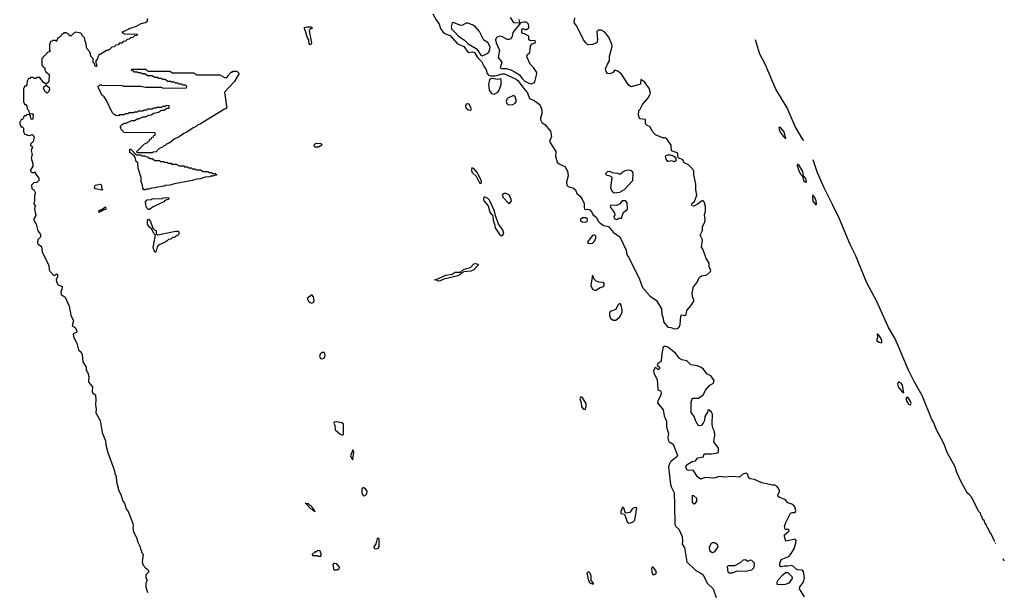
# Model space of a CAD drawing. Extents: x 2886962 to 3052311, y 540590 to 918621.
# Tile 160 of 164: x 2959150 to 2969744, y 875298 to 881433. Entities that reach past the tile are written whole.
import ezdxf

# ---------------------------------------------------------------- set-up
doc = ezdxf.new("R2010")
doc.units = 0

msp = doc.modelspace()

# ---------------------------------------------------------------- linework, layer by layer
at = {"layer": '0CON20XD'}
for points in [[(2963597, 881497), (2963630, 881430), (2963663, 881385), (2963679, 881339), (2963702, 881302), (2963725, 881283), (2963785, 881260), (2963857, 881177), (2963877, 881167), (2963928, 881145), (2963975, 881082), (2964022, 881088), (2964045, 881079), (2964076, 881026), (2964120, 880985), (2964143, 880933), (2964170, 880895), (2964181, 880855), (2964195, 880837), (2964215, 880830), (2964265, 880831), (2964345, 880852), (2964365, 880852), (2964493, 880795), (2964515, 880776), (2964560, 880710), (2964614, 880645), (2964636, 880586), (2964685, 880564), (2964740, 880525), (2964751, 880511), (2964766, 880476), (2964769, 880455), (2964767, 880425), (2964753, 880375), (2964755, 880355), (2964768, 880328), (2964800, 880305), (2964863, 880233), (2964872, 880178), (2964853, 880135), (2964854, 880115), (2964918, 880015), (2964916, 879965), (2964935, 879901), (2964955, 879882), (2965015, 879856), (2965043, 879803), (2965050, 879755), (2965034, 879685), (2965036, 879655), (2965051, 879641), (2965110, 879620), (2965132, 879602), (2965146, 879565), (2965182, 879535), (2965199, 879509), (2965222, 879455), (2965222, 879415), (2965229, 879399), (2965235, 879394), (2965265, 879396), (2965285, 879387), (2965305, 879365), (2965317, 879337), (2965355, 879308), (2965375, 879268), (2965395, 879245), (2965435, 879222), (2965485, 879210), (2965535, 879148), (2965607, 879097), (2965675, 878955), (2965683, 878905), (2965705, 878875), (2965818, 878645), (2965852, 878555), (2965935, 878461), (2966002, 878415), (2966057, 878325), (2966061, 878265), (2966074, 878225), (2966079, 878185), (2966125, 878127), (2966155, 878123), (2966195, 878108), (2966225, 878112)], [(2960520, 881445), (2960520, 881415), (2960505, 881400), (2960455, 881390), (2960405, 881360), (2960335, 881340), (2960325, 881330), (2960252, 881298), (2960252, 881292), (2960265, 881290), (2960275, 881280), (2960418, 881278), (2960408, 881262), (2960385, 881260), (2960368, 881242), (2960342, 881238), (2960328, 881222), (2960305, 881220), (2960288, 881202), (2960265, 881200), (2960248, 881182), (2960225, 881180), (2960208, 881162), (2960185, 881160), (2960168, 881142), (2960142, 881138), (2960118, 881112), (2960105, 881110), (2960098, 881102), (2960085, 881100), (2960015, 881060), (2960002, 881058), (2959998, 881042), (2959990, 881035), (2959988, 881012), (2959968, 880992), (2959968, 880968), (2959978, 880955), (2959975, 880930), (2959965, 880930), (2959952, 880965), (2959942, 880975), (2959940, 881015), (2959915, 881042), (2959912, 881065), (2959900, 881090), (2959873, 881125), (2959863, 881185), (2959850, 881215), (2959852, 881235), (2959820, 881265), (2959818, 881278), (2959808, 881288), (2959755, 881300), (2959732, 881288), (2959705, 881260), (2959685, 881260), (2959678, 881278), (2959665, 881280), (2959655, 881290), (2959625, 881290), (2959618, 881282), (2959602, 881278), (2959600, 881265), (2959575, 881240), (2959562, 881238), (2959545, 881200), (2959535, 881210), (2959505, 881210), (2959498, 881202), (2959482, 881198), (2959478, 881182), (2959470, 881175), (2959470, 881105), (2959480, 881095), (2959442, 881078), (2959440, 881065), (2959415, 881040), (2959402, 881038), (2959398, 881022), (2959390, 881015), (2959390, 880945), (2959398, 880938), (2959402, 880922), (2959420, 880915), (2959420, 880895), (2959432, 880872), (2959466, 880845), (2959463, 880765), (2959435, 880738), (2959406, 880756), (2959365, 880810), (2959335, 880810), (2959325, 880800), (2959305, 880800), (2959295, 880810), (2959265, 880810), (2959258, 880802), (2959242, 880798), (2959238, 880782), (2959230, 880775), (2959228, 880732), (2959215, 880720), (2959202, 880718), (2959198, 880702), (2959190, 880695), (2959190, 880545), (2959198, 880538), (2959202, 880522), (2959215, 880520), (2959227, 880507), (2959230, 880475), (2959245, 880460), (2959252, 880432), (2959265, 880420), (2959285, 880426), (2959295, 880418), (2959293, 880365), (2959285, 880360), (2959275, 880363), (2959269, 880379)], [(2962275, 881164), (2962265, 881170), (2962260, 881215), (2962242, 881245), (2962230, 881300), (2962214, 881336), (2962215, 881348), (2962244, 881356), (2962280, 881355), (2962300, 881345), (2962271, 881329), (2962264, 881315), (2962291, 881185), (2962285, 881170), (2962275, 881164)], [(2964125, 881046), (2964145, 881052), (2964181, 881069), (2964197, 881083), (2964210, 881115), (2964211, 881141), (2964186, 881186), (2964145, 881212), (2964098, 881305), (2964055, 881355), (2964025, 881375), (2963975, 881396), (2963955, 881394), (2963915, 881374), (2963895, 881371), (2963815, 881402), (2963805, 881399), (2963794, 881355), (2963798, 881335), (2963837, 881297), (2963871, 881255), (2963935, 881213), (2963975, 881173), (2964062, 881122), (2964081, 881101), (2964111, 881051), (2964125, 881046)], [(2964655, 880744), (2964686, 880754), (2964692, 880765), (2964712, 880838), (2964713, 880865), (2964680, 880920), (2964642, 880955), (2964609, 881025), (2964606, 881044), (2964610, 881055), (2964640, 881080), (2964647, 881153), (2964665, 881172), (2964695, 881183), (2964699, 881195), (2964697, 881205), (2964685, 881210), (2964655, 881207), (2964634, 881214), (2964628, 881225), (2964630, 881255), (2964582, 881282), (2964563, 881283), (2964553, 881293), (2964552, 881325), (2964565, 881340), (2964585, 881328), (2964605, 881328), (2964628, 881345), (2964630, 881365), (2964623, 881385), (2964605, 881408), (2964575, 881407), (2964542, 881398), (2964532, 881388), (2964455, 881297), (2964449, 881251), (2964435, 881227), (2964415, 881220), (2964395, 881221), (2964345, 881250), (2964315, 881257), (2964280, 881240), (2964269, 881215), (2964276, 881185), (2964311, 881105), (2964298, 881025), (2964339, 880975), (2964319, 880915), (2964335, 880908), (2964388, 880908), (2964435, 880894), (2964480, 880870), (2964529, 880839), (2964555, 880801), (2964585, 880772), (2964635, 880748), (2964655, 880744)], [(2964428, 881458), (2964462, 881402), (2964525, 881400)], [(2964525, 881400), (2964530, 881405), (2964526, 881435)], [(2966225, 878112), (2966245, 878126), (2966258, 878155), (2966263, 878247), (2966275, 878259), (2966305, 878254), (2966321, 878265), (2966330, 878305), (2966373, 878357), (2966403, 878405), (2966404, 878416), (2966388, 878458), (2966386, 878496), (2966400, 878560), (2966437, 878605), (2966464, 878666), (2966485, 878678), (2966545, 878691), (2966584, 878725), (2966588, 878735), (2966569, 878775), (2966569, 878815), (2966535, 878867), (2966505, 878957), (2966487, 878987), (2966498, 879065), (2966472, 879115), (2966498, 879165), (2966498, 879205), (2966522, 879258), (2966526, 879285), (2966519, 879335), (2966529, 879375), (2966528, 879425), (2966515, 879473), (2966505, 879486), (2966493, 879487), (2966445, 879449), (2966405, 879427), (2966385, 879433), (2966380, 879445), (2966385, 879462), (2966411, 879479), (2966437, 879545), (2966426, 879604), (2966425, 879665), (2966403, 879765), (2966403, 879805), (2966394, 879825), (2966345, 879873), (2966299, 879895), (2966285, 879926), (2966238, 879948), (2966232, 879962), (2966231, 879995), (2966225, 880003), (2966164, 880024), (2966161, 880085), (2966110, 880155), (2966095, 880162), (2966065, 880162), (2965991, 880195), (2965956, 880236), (2965935, 880280), (2965903, 880294), (2965882, 880315), (2965885, 880360), (2965825, 880368), (2965815, 880380), (2965808, 880405), (2965813, 880455), (2965828, 880472), (2965850, 880520), (2965915, 880597), (2965936, 880644), (2965922, 880695), (2965889, 880745), (2965875, 880762), (2965835, 880790), (2965831, 880745), (2965824, 880736), (2965725, 880712), (2965696, 880735), (2965627, 880847), (2965585, 880881), (2965555, 880889), (2965532, 880865), (2965505, 880850), (2965475, 880855), (2965460, 880875), (2965455, 880905), (2965475, 880955), (2965498, 880992), (2965495, 881040), (2965524, 881145), (2965522, 881165), (2965490, 881245), (2965445, 881299), (2965405, 881319), (2965375, 881319), (2965360, 881305), (2965367, 881215), (2965360, 881185), (2965315, 881167), (2965265, 881164), (2965245, 881179), (2965215, 881217), (2965145, 881365), (2965119, 881395), (2965117, 881407), (2965124, 881454)], [(2967588, 880134), (2967576, 880145), (2967494, 880285), (2967409, 880485), (2967286, 880685), (2967171, 880955), (2967115, 881062), (2967066, 881215)], [(2960575, 880000), (2960415, 880000), (2960410, 880015), (2960492, 880098), (2960528, 880112), (2960532, 880128), (2960548, 880132), (2960552, 880148), (2960568, 880152), (2960572, 880168), (2960588, 880172), (2960592, 880188), (2960608, 880192), (2960608, 880218), (2960275, 880220), (2960242, 880252), (2960240, 880275), (2960230, 880285), (2960255, 880310), (2960265, 880310), (2960275, 880320), (2960295, 880320), (2960355, 880348), (2960385, 880350), (2960415, 880368), (2960432, 880368), (2960475, 880388), (2960505, 880390), (2960535, 880408), (2960565, 880410), (2960593, 880427), (2960645, 880440), (2960675, 880460), (2960705, 880460), (2960735, 880480), (2960755, 880480), (2960760, 880485), (2960758, 880508), (2960725, 880510), (2960715, 880500), (2960685, 880500), (2960675, 880490), (2960625, 880490), (2960615, 880480), (2960585, 880480), (2960575, 880470), (2960525, 880470), (2960515, 880460), (2960485, 880460), (2960475, 880450), (2960425, 880450), (2960415, 880440), (2960385, 880440), (2960375, 880430), (2960325, 880430), (2960315, 880420), (2960285, 880420), (2960275, 880410), (2960225, 880410), (2960215, 880400), (2960185, 880402), (2960165, 880412), (2960144, 880435), (2960083, 880563), (2960055, 880610), (2960042, 880615), (2959998, 880695), (2959995, 880720), (2960025, 880737), (2960035, 880730), (2960255, 880726), (2960265, 880720), (2960305, 880718), (2960455, 880717), (2960505, 880708), (2960675, 880707), (2960685, 880700), (2960775, 880698), (2960945, 880700), (2960950, 880715), (2960935, 880730), (2960905, 880730), (2960895, 880740), (2960865, 880740), (2960855, 880750), (2960825, 880750), (2960815, 880760), (2960785, 880760), (2960775, 880770), (2960745, 880770), (2960715, 880790), (2960685, 880790), (2960675, 880800), (2960645, 880800), (2960635, 880810), (2960605, 880810), (2960575, 880830), (2960525, 880830), (2960495, 880850), (2960465, 880850), (2960455, 880860), (2960425, 880860), (2960415, 880870), (2960385, 880870), (2960378, 880878), (2960362, 880882), (2960350, 880895), (2960355, 880900), (2960505, 880900), (2960535, 880880), (2960765, 880880), (2960795, 880860), (2961025, 880860), (2961055, 880840), (2961305, 880840), (2961355, 880810), (2961378, 880812), (2961398, 880832), (2961400, 880845), (2961425, 880870), (2961435, 880870), (2961445, 880880), (2961485, 880880), (2961510, 880855), (2961458, 880765), (2961352, 880655), (2961376, 880504), (2961376, 880485), (2961368, 880475), (2961355, 880472), (2961095, 880312), (2961065, 880300), (2961050, 880285), (2961015, 880270), (2960950, 880225), (2960915, 880210), (2960867, 880173), (2960812, 880148), (2960765, 880110), (2960755, 880110), (2960745, 880100), (2960732, 880098), (2960715, 880080), (2960702, 880078), (2960688, 880062), (2960652, 880048), (2960618, 880012), (2960585, 880010), (2960575, 880000)], [(2959445, 880643), (2959425, 880658), (2959406, 880695), (2959415, 880716), (2959435, 880730), (2959466, 880705), (2959472, 880685), (2959465, 880662), (2959445, 880643)], [(2964255, 880634), (2964295, 880655), (2964310, 880675), (2964331, 880735), (2964331, 880791), (2964327, 880797), (2964295, 880791), (2964225, 880799), (2964204, 880786), (2964195, 880735), (2964200, 880675), (2964225, 880639), (2964255, 880634)], [(2964405, 880519), (2964455, 880520), (2964483, 880537), (2964496, 880555), (2964483, 880603), (2964465, 880619), (2964402, 880588), (2964392, 880578), (2964385, 880555), (2964392, 880532), (2964405, 880519)], [(2964005, 880459), (2964010, 880475), (2963985, 880522), (2963975, 880529), (2963955, 880526), (2963948, 880505), (2963952, 880485), (2963975, 880464), (2964005, 880459)], [(2959269, 880379), (2959262, 880402), (2959252, 880412), (2959225, 880410), (2959215, 880400), (2959202, 880398), (2959192, 880388), (2959190, 880375), (2959175, 880360), (2959162, 880358), (2959158, 880342), (2959150, 880335), (2959150, 880305), (2959158, 880298), (2959162, 880282), (2959175, 880280), (2959190, 880265), (2959190, 880225), (2959198, 880218), (2959202, 880202), (2959225, 880200), (2959235, 880190), (2959255, 880188), (2959285, 880200), (2959295, 880190), (2959304, 880165), (2959296, 880125), (2959268, 880095), (2959268, 880085), (2959288, 880065), (2959273, 880027), (2959286, 879985), (2959272, 879945), (2959292, 879885), (2959291, 879859), (2959268, 879815), (2959268, 879805), (2959285, 879790), (2959305, 879790), (2959318, 879798), (2959320, 879775), (2959355, 879728), (2959357, 879705), (2959335, 879682), (2959302, 879678), (2959277, 879653), (2959280, 879615), (2959303, 879603), (2959317, 879575), (2959316, 879554), (2959310, 879545), (2959311, 879479), (2959298, 879455), (2959318, 879435), (2959310, 879395), (2959324, 879326), (2959300, 879285), (2959326, 879236), (2959345, 879162), (2959372, 879132), (2959378, 879115), (2959370, 879090), (2959346, 879065), (2959340, 879035), (2959348, 879018), (2959384, 878994), (2959391, 878935), (2959452, 878815), (2959463, 878785), (2959466, 878745), (2959475, 878728), (2959515, 878686), (2959527, 878683), (2959545, 878700), (2959556, 878695), (2959556, 878665), (2959542, 878638), (2959546, 878615), (2959565, 878581), (2959606, 878566), (2959604, 878535), (2959591, 878505), (2959598, 878478), (2959640, 878450), (2959684, 878354), (2959699, 878255), (2959728, 878195), (2959714, 878144), (2959751, 878121), (2959765, 878085), (2959761, 878069), (2959727, 878055), (2959729, 878025), (2959766, 877956), (2959781, 877885), (2959810, 877860), (2959824, 877835), (2959829, 877755), (2959866, 877696), (2959866, 877665), (2959882, 877635), (2959893, 877595), (2959891, 877535), (2959934, 877485), (2959931, 877435), (2959938, 877418), (2959955, 877405), (2959964, 877394), (2959970, 877345), (2959966, 877295), (2959974, 877246), (2959968, 877205), (2960016, 877124), (2960036, 876996), (2960073, 876905), (2960077, 876863), (2960098, 876778), (2960168, 876595), (2960178, 876538), (2960188, 876525), (2960190, 876465), (2960216, 876366), (2960237, 876327), (2960260, 876255), (2960276, 876236), (2960297, 876175), (2960317, 876145), (2960367, 876015), (2960372, 875995), (2960368, 875965), (2960376, 875926), (2960406, 875866), (2960420, 875815), (2960447, 875767), (2960450, 875735), (2960460, 875725), (2960460, 875705), (2960477, 875685), (2960468, 875605), (2960478, 875568), (2960507, 875537), (2960527, 875525), (2960538, 875495), (2960507, 875463), (2960507, 875435), (2960522, 875405), (2960507, 875375), (2960506, 875336), (2960526, 875275)], [(2967395, 880153), (2967375, 880226), (2967335, 880274), (2967322, 880278), (2967318, 880265), (2967334, 880225), (2967365, 880179), (2967395, 880153)], [(2962325, 880064), (2962318, 880075), (2962322, 880095), (2962345, 880107), (2962395, 880102), (2962402, 880085), (2962365, 880064), (2962325, 880064)], [(2960505, 879602), (2960485, 879602), (2960475, 879620), (2960472, 879655), (2960457, 879695), (2960457, 879735), (2960423, 879835), (2960420, 879895), (2960405, 879910), (2960392, 879952), (2960380, 879970), (2960335, 880004), (2960335, 880040), (2960345, 880040), (2960405, 879980), (2960455, 879980), (2960465, 879970), (2960495, 879970), (2960502, 879962), (2960525, 879960), (2960555, 879940), (2960575, 879940), (2960605, 879920), (2960655, 879920), (2960665, 879910), (2960695, 879910), (2960705, 879900), (2960735, 879900), (2960745, 879890), (2960775, 879890), (2960785, 879880), (2960835, 879880), (2960865, 879860), (2960915, 879860), (2960925, 879850), (2960955, 879850), (2960965, 879840), (2960995, 879840), (2961005, 879830), (2961035, 879830), (2961045, 879820), (2961095, 879820), (2961125, 879800), (2961175, 879800), (2961185, 879790), (2961215, 879790), (2961225, 879780), (2961255, 879780), (2961270, 879765), (2961225, 879750), (2961205, 879750), (2961195, 879742), (2961145, 879740), (2961095, 879722), (2961055, 879720), (2961006, 879704), (2960815, 879670), (2960765, 879653), (2960715, 879650), (2960706, 879644), (2960615, 879630), (2960606, 879624), (2960568, 879622), (2960535, 879610), (2960515, 879610), (2960505, 879602)], [(2966195, 879904), (2966165, 879916), (2966135, 879907), (2966125, 879910), (2966105, 879935), (2966100, 879965), (2966105, 879973), (2966125, 879981), (2966145, 879980), (2966185, 879968), (2966203, 879955), (2966210, 879945), (2966210, 879915), (2966195, 879904)], [(2967605, 879686), (2967615, 879692), (2967610, 879725), (2967584, 879754), (2967575, 879801), (2967535, 879872), (2967520, 879880), (2967515, 879865), (2967535, 879808), (2967555, 879770), (2967572, 879752), (2967583, 879705), (2967605, 879686)], [(2969644, 875821), (2969640, 875825), (2969608, 875898), (2969607, 875900), (2969595, 875910), (2969568, 875968), (2969555, 875982), (2969552, 876002), (2969535, 876022), (2969528, 876048), (2969515, 876060), (2969503, 876093), (2969495, 876100), (2969488, 876128), (2969465, 876150), (2969394, 876295), (2969368, 876328), (2969346, 876346), (2969289, 876449), (2969235, 876563), (2969215, 876625), (2969135, 876774), (2969094, 876875), (2969014, 877025), (2968984, 877104), (2968964, 877135), (2968862, 877392), (2968775, 877542), (2968715, 877664), (2968596, 877946), (2968568, 878009), (2968499, 878125), (2968372, 878402), (2968265, 878604), (2968142, 878902), (2968086, 879015), (2967968, 879299), (2967901, 879439), (2967805, 879624), (2967735, 879785), (2967688, 879926)], [(2964105, 879672), (2964115, 879674), (2964120, 879685), (2964117, 879705), (2964076, 879785), (2964035, 879832), (2964015, 879839), (2964011, 879819), (2964015, 879793), (2964062, 879752), (2964099, 879679), (2964105, 879672)], [(2965547, 879567), (2965524, 879584), (2965510, 879625), (2965526, 879735), (2965515, 879746), (2965463, 879763), (2965458, 879775), (2965460, 879785), (2965475, 879801), (2965495, 879805), (2965525, 879791), (2965582, 879782), (2965605, 879771), (2965615, 879774), (2965641, 879799), (2965669, 879811), (2965697, 879817), (2965725, 879814), (2965738, 879805), (2965747, 879785), (2965745, 879701), (2965655, 879605), (2965605, 879575), (2965547, 879567)], [(2960035, 879600), (2959962, 879615), (2959954, 879625), (2959963, 879655), (2960020, 879665), (2960030, 879655), (2960030, 879625), (2960040, 879605), (2960035, 879600)], [(2964415, 879457), (2964425, 879459), (2964442, 879485), (2964421, 879545), (2964385, 879565), (2964364, 879566), (2964351, 879559), (2964343, 879545), (2964351, 879521), (2964405, 879463), (2964415, 879457)], [(2960545, 879392), (2960535, 879392), (2960515, 879413), (2960506, 879444), (2960504, 879476), (2960523, 879497), (2960565, 879500), (2960575, 879508), (2960685, 879510), (2960693, 879517), (2960715, 879520), (2960758, 879518), (2960745, 879500), (2960712, 879488), (2960700, 879475), (2960585, 879420), (2960545, 879392)], [(2964325, 879111), (2964345, 879113), (2964358, 879135), (2964348, 879175), (2964303, 879235), (2964269, 879329), (2964258, 879375), (2964205, 879494), (2964185, 879515), (2964155, 879526), (2964145, 879524), (2964140, 879505), (2964144, 879485), (2964192, 879432), (2964210, 879365), (2964242, 879325), (2964245, 879275), (2964260, 879235), (2964265, 879195), (2964315, 879120), (2964325, 879111)], [(2965575, 879284), (2965595, 879300), (2965625, 879298), (2965648, 879362), (2965685, 879387), (2965689, 879405), (2965685, 879455), (2965678, 879475), (2965665, 879484), (2965634, 879485), (2965606, 879454), (2965575, 879434), (2965525, 879440), (2965504, 879435), (2965507, 879415), (2965549, 879355), (2965553, 879335), (2965544, 879316), (2965548, 879295), (2965575, 879284)], [(2967715, 879444), (2967724, 879446), (2967725, 879455), (2967719, 879485), (2967705, 879522), (2967685, 879550), (2967679, 879521), (2967683, 879483), (2967715, 879444)], [(2960005, 879360), (2960003, 879377), (2960015, 879390), (2960025, 879390), (2960075, 879420), (2960076, 879394), (2960055, 879390), (2960005, 879360)], [(2960615, 878932), (2960604, 878935), (2960585, 878985), (2960610, 879115), (2960592, 879135), (2960572, 879182), (2960545, 879204), (2960526, 879235), (2960525, 879280), (2960535, 879288), (2960557, 879265), (2960582, 879192), (2960602, 879172), (2960618, 879168), (2960620, 879135), (2960635, 879120), (2960825, 879160), (2960858, 879158), (2960862, 879142), (2960870, 879135), (2960845, 879110), (2960832, 879108), (2960817, 879093), (2960795, 879090), (2960777, 879073), (2960752, 879068), (2960735, 879050), (2960725, 879050), (2960715, 879040), (2960642, 879008), (2960628, 878992), (2960615, 878932)], [(2965235, 879256), (2965255, 879262), (2965261, 879285), (2965256, 879296), (2965243, 879303), (2965208, 879302), (2965181, 879285), (2965185, 879273), (2965201, 879261), (2965235, 879256)], [(2965275, 879028), (2965315, 879029), (2965335, 879053), (2965348, 879085), (2965349, 879105), (2965335, 879119), (2965315, 879112), (2965261, 879045), (2965263, 879035), (2965275, 879028)], [(2963655, 878623), (2963635, 878633), (2963610, 878635), (2963632, 878638), (2963735, 878687), (2963802, 878698), (2963835, 878718), (2963893, 878717), (2963925, 878746), (2964002, 878768), (2964035, 878809), (2964055, 878812), (2964080, 878805), (2964083, 878795), (2964077, 878785), (2964036, 878745), (2964005, 878728), (2963928, 878722), (2963907, 878713), (2963891, 878695), (2963865, 878678), (2963715, 878642), (2963675, 878624), (2963655, 878623)], [(2965345, 878522), (2965395, 878555), (2965432, 878565), (2965441, 878591), (2965427, 878607), (2965385, 878610), (2965352, 878622), (2965333, 878643), (2965315, 878688), (2965296, 878575), (2965314, 878534), (2965345, 878522)], [(2962295, 878384), (2962314, 878395), (2962320, 878415), (2962312, 878455), (2962295, 878474), (2962243, 878435), (2962257, 878405), (2962275, 878391), (2962295, 878384)], [(2965535, 878201), (2965565, 878203), (2965605, 878235), (2965631, 878285), (2965632, 878315), (2965621, 878365), (2965615, 878376), (2965605, 878380), (2965585, 878365), (2965563, 878317), (2965503, 878297), (2965495, 878285), (2965497, 878245), (2965509, 878219), (2965535, 878201)], [(2968425, 877960), (2968425, 877985), (2968415, 878010), (2968395, 878042), (2968385, 878053), (2968378, 878052), (2968379, 878015), (2968371, 877985), (2968397, 877965), (2968425, 877960)], [(2962395, 877788), (2962415, 877791), (2962433, 877805), (2962438, 877825), (2962433, 877845), (2962415, 877859), (2962385, 877845), (2962375, 877815), (2962385, 877792), (2962395, 877788)], [(2967595, 875227), (2967542, 875315), (2967546, 875335), (2967584, 875386), (2967593, 875435), (2967582, 875495), (2967573, 875513), (2967515, 875518), (2967476, 875555), (2967455, 875564), (2967415, 875556), (2967375, 875559), (2967345, 875551), (2967335, 875554), (2967329, 875565), (2967328, 875585), (2967345, 875629), (2967415, 875657), (2967435, 875672), (2967483, 875745), (2967503, 875805), (2967505, 875832), (2967495, 875847), (2967395, 875828), (2967378, 875875), (2967381, 875895), (2967427, 875935), (2967430, 875945), (2967422, 875952), (2967395, 875950), (2967386, 875956), (2967381, 875985), (2967395, 876028), (2967445, 876128), (2967465, 876136), (2967495, 876133), (2967503, 876155), (2967492, 876195), (2967480, 876210), (2967459, 876225), (2967415, 876240), (2967385, 876274), (2967325, 876294), (2967310, 876305), (2967309, 876325), (2967327, 876355), (2967326, 876375), (2967300, 876415), (2967275, 876428), (2967250, 876430), (2967135, 876454), (2967055, 876488), (2967010, 876495), (2966992, 876512), (2966984, 876544), (2966965, 876557), (2966932, 876545), (2966895, 876516), (2966815, 876522), (2966726, 876514), (2966685, 876520), (2966615, 876503), (2966529, 876511), (2966475, 876494), (2966445, 876518), (2966395, 876589), (2966345, 876587), (2966328, 876595), (2966319, 876625), (2966331, 876649), (2966385, 876682), (2966420, 876690), (2966448, 876722), (2966506, 876734), (2966513, 876757), (2966523, 876767), (2966595, 876767), (2966645, 876774), (2966665, 876781), (2966670, 876790), (2966668, 876825), (2966618, 876895), (2966628, 876965), (2966626, 877006), (2966610, 877040), (2966601, 877085), (2966605, 877190), (2966595, 877212), (2966565, 877237), (2966555, 877230), (2966550, 877215), (2966522, 877165), (2966517, 877123), (2966505, 877094), (2966481, 877069), (2966455, 877067), (2966424, 877115), (2966409, 877165), (2966375, 877210), (2966375, 877325), (2966388, 877362), (2966455, 877362), (2966508, 877402), (2966530, 877450), (2966575, 877503), (2966615, 877524), (2966622, 877555), (2966585, 877604), (2966544, 877624), (2966506, 877676), (2966484, 877694), (2966442, 877712), (2966373, 877723), (2966329, 877765), (2966276, 877776), (2966249, 877789), (2966205, 877847), (2966125, 877911), (2966105, 877919), (2966085, 877921), (2966074, 877915), (2966058, 877845), (2966054, 877766), (2966046, 877754), (2966019, 877741), (2966010, 877725), (2966014, 877714), (2966036, 877696), (2966033, 877685), (2966025, 877672), (2966017, 877673), (2965995, 877692), (2965985, 877689), (2965971, 877655), (2965975, 877634), (2966009, 877565), (2966016, 877465), (2966021, 877455), (2966048, 877438), (2966052, 877425), (2966047, 877395), (2966017, 877335), (2966012, 877312), (2966075, 877240), (2966083, 877175), (2966109, 877115), (2966108, 877055), (2966130, 876985), (2966123, 876945), (2966129, 876915), (2966140, 876895), (2966181, 876871), (2966228, 876748), (2966224, 876735), (2966152, 876678), (2966138, 876652), (2966132, 876625), (2966152, 876435), (2966162, 876402), (2966193, 876345), (2966196, 876214), (2966200, 876005), (2966211, 875985), (2966243, 875955), (2966277, 875875), (2966283, 875827), (2966279, 875795), (2966303, 875753), (2966330, 875605), (2966425, 875511), (2966485, 875480), (2966505, 875463), (2966546, 875375), (2966612, 875315), (2966645, 875220)], [(2968665, 877420), (2968650, 877505), (2968635, 877525), (2968605, 877538), (2968595, 877515), (2968604, 877485), (2968645, 877431), (2968665, 877420)], [(2965235, 877243), (2965247, 877275), (2965245, 877306), (2965205, 877366), (2965195, 877374), (2965185, 877374), (2965177, 877355), (2965191, 877315), (2965195, 877270), (2965215, 877245), (2965235, 877243)], [(2968735, 877291), (2968741, 877305), (2968735, 877328), (2968715, 877362), (2968694, 877376), (2968686, 877355), (2968695, 877327), (2968715, 877300), (2968735, 877291)], [(2962625, 876966), (2962633, 876977), (2962634, 877085), (2962615, 877098), (2962555, 877109), (2962535, 877105), (2962531, 877095), (2962540, 877075), (2962543, 877025), (2962595, 876980), (2962625, 876966)], [(2962735, 876699), (2962747, 876785), (2962735, 876807), (2962710, 876745), (2962715, 876726), (2962735, 876699)], [(2962865, 876314), (2962886, 876334), (2962889, 876365), (2962875, 876385), (2962845, 876402), (2962832, 876388), (2962833, 876343), (2962845, 876319), (2962865, 876314)], [(2966415, 876229), (2966436, 876254), (2966436, 876285), (2966405, 876314), (2966385, 876317), (2966385, 876247), (2966395, 876233), (2966415, 876229)], [(2962325, 876140), (2962298, 876168), (2962285, 876170), (2962230, 876230), (2962222, 876238), (2962230, 876230), (2962255, 876230), (2962272, 876212), (2962285, 876208), (2962292, 876192), (2962315, 876170), (2962325, 876140)], [(2965705, 876021), (2965725, 876023), (2965750, 876035), (2965768, 876052), (2965791, 876185), (2965775, 876190), (2965745, 876179), (2965715, 876134), (2965685, 876126), (2965665, 876135), (2965650, 876185), (2965635, 876192), (2965618, 876145), (2965620, 876125), (2965657, 876117), (2965685, 876034), (2965705, 876021)], [(2962985, 875745), (2963009, 875751), (2963019, 875771), (2963017, 875847), (2963005, 875860), (2962995, 875855), (2962982, 875798), (2962960, 875765), (2962965, 875749), (2962985, 875745)], [(2966605, 875702), (2966585, 875711), (2966576, 875725), (2966572, 875765), (2966595, 875806), (2966605, 875813), (2966625, 875813), (2966655, 875795), (2966662, 875765), (2966625, 875712), (2966605, 875702)], [(2969655, 875799), (2969650, 875805), (2969650, 875809)], [(2962385, 875662), (2962363, 875663), (2962355, 875670), (2962305, 875670), (2962300, 875685), (2962325, 875710), (2962338, 875712), (2962353, 875727), (2962375, 875728), (2962392, 875695), (2962390, 875665), (2962385, 875662)], [(2969744, 875610), (2969732, 875635)], [(2962565, 875514), (2962533, 875515), (2962524, 875575), (2962535, 875590), (2962555, 875586), (2962588, 875545), (2962583, 875527), (2962565, 875514)], [(2965975, 875464), (2965995, 875475), (2966002, 875495), (2965985, 875526), (2965965, 875545), (2965955, 875547), (2965947, 875533), (2965952, 875495), (2965960, 875475), (2965975, 875464)], [(2966815, 875482), (2966785, 875482), (2966772, 875492), (2966766, 875554), (2966775, 875565), (2966845, 875566), (2966905, 875596), (2966938, 875625), (2966955, 875630), (2966985, 875612), (2967013, 875627), (2967025, 875623), (2967052, 875595), (2967054, 875575), (2967044, 875535), (2967025, 875513), (2966965, 875499), (2966865, 875504), (2966815, 875482)], [(2965315, 875364), (2965288, 875375), (2965275, 875400), (2965257, 875483), (2965265, 875497), (2965277, 875495), (2965290, 875475), (2965297, 875455), (2965297, 875405), (2965320, 875375), (2965320, 875365), (2965315, 875364)], [(2967365, 875356), (2967305, 875361), (2967300, 875365), (2967300, 875385), (2967314, 875415), (2967360, 875465), (2967390, 875490), (2967415, 875491), (2967459, 875445), (2967462, 875425), (2967425, 875376), (2967385, 875362), (2967365, 875356)]]:
    msp.add_lwpolyline(points, dxfattribs=at)

doc.saveas('drawing.dxf')
